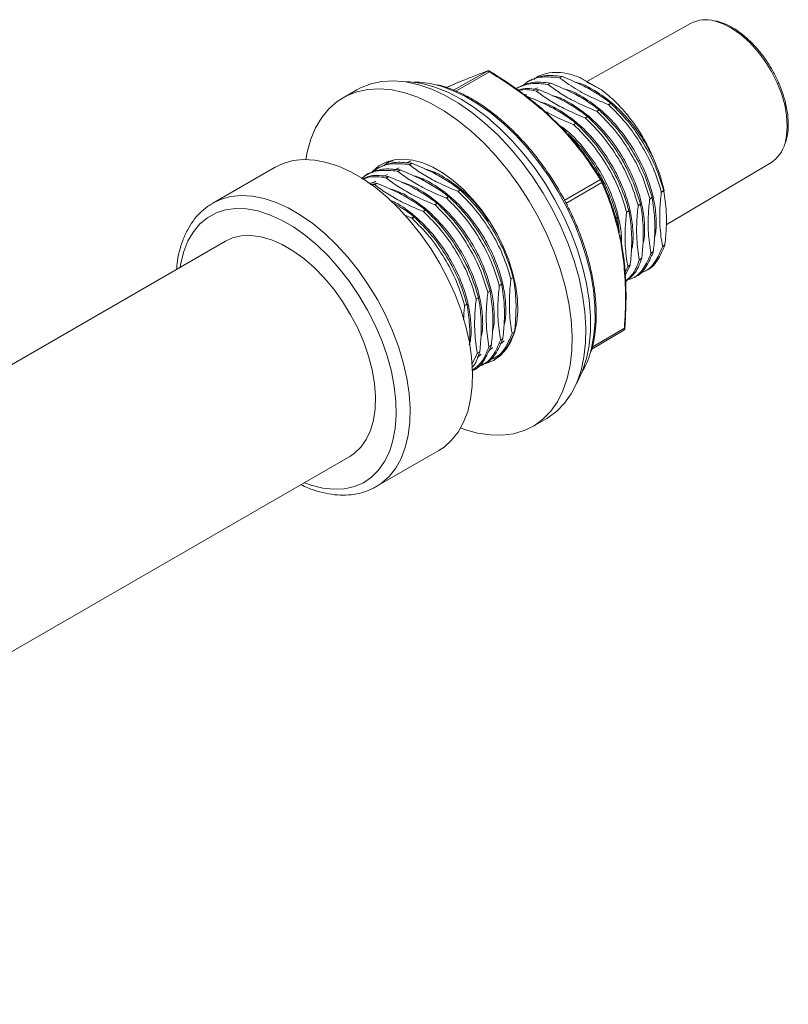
# Model space of a CAD drawing. Header units: millimetres. Extents: x 44 to 202, y 8 to 282.
# Tile 18 of 18: x 153 to 192, y 220 to 270. Entities that reach past the tile are written whole.
import ezdxf

# ---------------------------------------------------------------- set-up
doc = ezdxf.new("R2010")
doc.units = ezdxf.units.MM

msp = doc.modelspace()

# ---------------------------------------------------------------- linework, layer by layer
at = {"color": 7, "linetype": 'Continuous', "lineweight": 15}
for p, q in [((187.2218, 269.8052), (181.9446, 266.8483)), ((175.4125, 266.8064), (174.7635, 266.5272)), ((175.4319, 266.8144), (175.4083, 266.8043)), ((175.4083, 266.8043), (175.4125, 266.8064)), ((175.4325, 266.8133), (175.4128, 266.8056)), ((179.0105, 266.8775), (178.8926, 266.8094)), ((180.5451, 267.0404), (180.6629, 267.1084)), ((180.5653, 267.031), (180.5451, 267.0404)), ((180.5653, 267.031), (180.687, 267.1012)), ((180.6629, 267.1084), (180.687, 267.1012)), ((182.6822, 266.4225), (181.5889, 267.0536)), ((170.2314, 266.4281), (169.5243, 266.0199)), ((178.4212, 266.5373), (178.3034, 266.4693)), ((179.2122, 266.4371), (179.4509, 266.5273)), ((179.3666, 266.3601), (179.4844, 266.4281)), ((179.3868, 266.3507), (179.3666, 266.3601)), ((179.3868, 266.3507), (179.5084, 266.4209)), ((179.4844, 266.4281), (179.5084, 266.4209)), ((179.9558, 266.7002), (180.0737, 266.7683)), ((179.976, 266.6908), (179.9558, 266.7002)), ((179.976, 266.6908), (180.0977, 266.7611)), ((180.0737, 266.7683), (180.0977, 266.7611)), ((178.7852, 266.1583), (178.8616, 266.1871)), ((178.8952, 266.0879), (178.9192, 266.0807)), ((179.7179, 265.407), (179.6592, 265.4577)), ((182.4407, 265.3342), (182.5624, 265.4044)), ((182.4648, 265.3192), (182.4407, 265.3342)), ((182.4648, 265.3192), (182.5826, 265.3872)), ((182.5624, 265.4044), (182.5826, 265.3872)), ((183.03, 265.6743), (183.1517, 265.7446)), ((183.054, 265.6593), (183.03, 265.6743)), ((183.054, 265.6593), (183.1719, 265.7274)), ((183.1517, 265.7446), (183.1719, 265.7274)), ((180.6694, 264.453), (179.8545, 265.2455)), ((180.7002, 264.4578), (179.8853, 265.2503)), ((181.8515, 264.994), (181.9732, 265.0642)), ((181.8755, 264.979), (181.8515, 264.994)), ((181.8755, 264.979), (181.9934, 265.047)), ((181.9732, 265.0642), (181.9934, 265.047)), ((180.7947, 264.3839), (180.8149, 264.3667)), ((180.927, 264.2252), (180.8642, 264.2923)), ((181.2622, 264.6538), (181.3839, 264.7241)), ((181.2863, 264.6388), (181.2622, 264.6538)), ((181.2863, 264.6388), (181.4041, 264.7069)), ((181.3839, 264.7241), (181.4041, 264.7069)), ((171.9394, 262.7954), (171.8215, 262.7274)), ((172.7304, 262.6953), (172.969, 262.7854)), ((166.0661, 262.484), (162.8842, 260.6471)), ((171.3501, 262.4553), (171.2323, 262.3872)), ((172.1411, 262.3551), (172.3798, 262.4452)), ((172.2955, 262.278), (172.4133, 262.346)), ((172.3157, 262.2686), (172.2955, 262.278)), ((172.3157, 262.2686), (172.4374, 262.3389)), ((172.4133, 262.346), (172.4374, 262.3389)), ((172.8847, 262.6182), (173.0026, 262.6862)), ((172.9049, 262.6088), (172.8847, 262.6182)), ((172.9049, 262.6088), (173.0266, 262.679)), ((173.0026, 262.6862), (173.0266, 262.679)), ((185.9861, 259.5389), (191.3183, 262.709)), ((170.7609, 262.1151), (170.643, 262.0471)), ((170.9626, 261.6748), (171.2013, 261.7649)), ((171.5519, 262.0149), (171.7905, 262.1051)), ((171.7062, 261.9378), (171.8241, 262.0059)), ((171.7264, 261.9284), (171.7062, 261.9378)), ((171.7264, 261.9284), (171.8481, 261.9987)), ((171.8241, 262.0059), (171.8481, 261.9987)), ((180.7863, 260.7818), (182.63, 261.8482)), ((182.6943, 261.8315), (182.6921, 261.8351)), ((182.6933, 261.8333), (182.6923, 261.8352)), ((171.2348, 261.6657), (170.793, 261.6804)), ((171.117, 261.5977), (170.9074, 261.6046)), ((171.117, 261.5977), (171.2348, 261.6657)), ((171.1372, 261.5883), (171.117, 261.5977)), ((171.1372, 261.5883), (171.2589, 261.6585)), ((171.2348, 261.6657), (171.2589, 261.6585)), ((175.3697, 261.2521), (175.4914, 261.3224)), ((175.3937, 261.2371), (175.5116, 261.3052)), ((175.4914, 261.3224), (175.5116, 261.3052)), ((182.7075, 261.7009), (180.8638, 260.6345)), ((185.7327, 261.2253), (185.8506, 261.2933)), ((185.7347, 261.1975), (185.8564, 261.2678)), ((185.8506, 261.2933), (185.8564, 261.2678)), ((174.7804, 260.9119), (174.9021, 260.9822)), ((174.8044, 260.8969), (174.7804, 260.9119)), ((174.8044, 260.8969), (174.9223, 260.965)), ((174.9021, 260.9822), (174.9223, 260.965)), ((175.3937, 261.2371), (175.3697, 261.2521)), ((185.1435, 260.8851), (185.2613, 260.9531)), ((185.1454, 260.8574), (185.1435, 260.8851)), ((185.1454, 260.8574), (185.2671, 260.9276)), ((185.2613, 260.9531), (185.2671, 260.9276)), ((185.7347, 261.1975), (185.7327, 261.2253)), ((162.8489, 260.6264), (162.8842, 260.6471)), ((173.6019, 260.2316), (173.7236, 260.3019)), ((173.6259, 260.2166), (173.7438, 260.2846)), ((173.7236, 260.3019), (173.7438, 260.2846)), ((174.1912, 260.5718), (174.3129, 260.642)), ((174.2152, 260.5568), (174.1912, 260.5718)), ((174.2152, 260.5568), (174.333, 260.6248)), ((174.3129, 260.642), (174.333, 260.6248)), ((183.9649, 260.2048), (184.0828, 260.2728)), ((184.0828, 260.2728), (184.0886, 260.2473)), ((184.5542, 260.5449), (184.6721, 260.613)), ((184.5562, 260.5172), (184.5542, 260.5449)), ((184.5562, 260.5172), (184.6779, 260.5875)), ((184.6721, 260.613), (184.6779, 260.5875)), ((173.0126, 259.8914), (172.6524, 260.0518)), ((173.0126, 259.8914), (173.1343, 259.9617)), ((173.0367, 259.8764), (173.0126, 259.8914)), ((173.0367, 259.8764), (173.1545, 259.9445)), ((173.1343, 259.9617), (173.1545, 259.9445)), ((173.6259, 260.2166), (173.6019, 260.2316)), ((183.4935, 259.9326), (183.4994, 259.9071)), ((183.4994, 259.9071), (183.5792, 259.2412)), ((183.9669, 260.177), (183.9649, 260.2048)), ((183.9669, 260.177), (184.0886, 260.2473)), ((183.8143, 257.719), (183.6484, 258.7907)), ((183.8335, 257.7452), (183.6676, 258.8169)), ((163.5305, 258.7109), (115.2116, 230.8169)), ((185.791, 258.429), (185.9088, 258.497)), ((185.791, 258.429), (185.7919, 258.4506)), ((185.7919, 258.4506), (185.9136, 258.5209)), ((185.9136, 258.5209), (185.9088, 258.497)), ((184.6125, 257.7487), (184.7303, 257.8167)), ((184.6125, 257.7487), (184.6134, 257.7703)), ((184.6134, 257.7703), (184.7351, 257.8405)), ((184.7351, 257.8405), (184.7303, 257.8167)), ((185.2017, 258.0888), (185.3196, 258.1569)), ((185.2017, 258.0888), (185.2027, 258.1105)), ((185.2027, 258.1105), (185.3244, 258.1807)), ((185.3244, 258.1807), (185.3196, 258.1569)), ((183.8538, 257.4398), (183.8614, 257.2432)), ((183.8687, 257.4657), (183.8624, 257.5285)), ((183.8904, 257.1398), (184.0232, 257.4085)), ((183.8998, 256.9884), (184.1411, 257.4765)), ((184.0232, 257.4085), (184.1411, 257.4765)), ((184.0232, 257.4085), (184.0242, 257.4301)), ((184.0242, 257.4301), (184.1459, 257.5004)), ((184.1459, 257.5004), (184.1411, 257.4765)), ((178.0724, 256.8031), (178.1902, 256.8711)), ((178.0744, 256.7753), (178.0724, 256.8031)), ((178.0744, 256.7753), (178.1961, 256.8456)), ((178.1902, 256.8711), (178.1961, 256.8456)), ((184.2642, 256.8241), (184.382, 256.8922)), ((184.8534, 257.1643), (184.9713, 257.2323)), ((177.4831, 256.4629), (177.601, 256.5309)), ((177.4851, 256.4352), (177.4831, 256.4629)), ((177.4851, 256.4352), (177.6068, 256.5054)), ((177.601, 256.5309), (177.6068, 256.5054)), ((176.3046, 255.7826), (176.4225, 255.8506)), ((176.3066, 255.7548), (176.3046, 255.7826)), ((176.3066, 255.7548), (176.4283, 255.8251)), ((176.4225, 255.8506), (176.4283, 255.8251)), ((176.8939, 256.1227), (177.0117, 256.1908)), ((176.8959, 256.095), (176.8939, 256.1227)), ((176.8959, 256.095), (177.0176, 256.1652)), ((177.0117, 256.1908), (177.0176, 256.1652)), ((175.7154, 255.4424), (175.8332, 255.5104)), ((175.7173, 255.4147), (175.7154, 255.4424)), ((175.7173, 255.4147), (175.839, 255.4849)), ((175.8332, 255.5104), (175.839, 255.4849)), ((177.5424, 253.6882), (177.6641, 253.7585)), ((177.6641, 253.7585), (177.6593, 253.7347)), ((178.1307, 254.0068), (178.2485, 254.0748)), ((178.1307, 254.0068), (178.1316, 254.0284)), ((178.1316, 254.0284), (178.2533, 254.0987)), ((178.2533, 254.0987), (178.2485, 254.0748)), ((182.1954, 253.2145), (183.8232, 254.1785)), ((177.1422, 253.3027), (176.941, 253.1335)), ((176.9522, 253.3265), (177.07, 253.3945)), ((176.9522, 253.3265), (176.9531, 253.3481)), ((176.9531, 253.3481), (177.0748, 253.4183)), ((177.0748, 253.4183), (177.07, 253.3945)), ((177.7315, 253.6428), (177.5303, 253.4737)), ((177.5414, 253.6666), (177.6593, 253.7347)), ((177.5414, 253.6666), (177.5424, 253.6882)), ((176.0854, 252.4247), (176.3629, 252.9863)), ((176.553, 252.9625), (176.3518, 252.7933)), ((176.3629, 252.9863), (176.4808, 253.0543)), ((176.3629, 252.9863), (176.3639, 253.0079)), ((176.3639, 253.0079), (176.4855, 253.0782)), ((176.4855, 253.0782), (176.4808, 253.0543)), ((177.1931, 252.7421), (177.311, 252.8101)), ((177.5203, 252.998), (177.6439, 253.0381)), ((176.4917, 252.4198), (176.7026, 252.4589)), ((176.6039, 252.4019), (176.7217, 252.47)), ((176.1209, 252.1231), (176.1325, 252.1298)), ((179.1902, 249.2763), (179.8973, 249.6845)), ((121.5444, 219.847), (169.8633, 247.7409)), ((171.2168, 246.2129), (174.3988, 248.0498))]:
    msp.add_line(p, q, dxfattribs=at)
at = {"color": 8, "linetype": 'Continuous', "lineweight": 15}
for p, q in [((175.1542, 266.4051), (176.8738, 267.3743)), ((176.9894, 267.3338), (175.2645, 266.3615)), ((175.4083, 266.8043), (174.803, 266.5439)), ((180.7812, 264.3761), (180.7947, 264.3839)), ((180.7995, 264.3578), (180.8149, 264.3667)), ((183.3845, 259.8697), (183.4935, 259.9326)), ((183.3923, 259.8453), (183.4994, 259.9071)), ((182.2168, 253.3118), (183.8559, 254.2824))]:
    msp.add_line(p, q, dxfattribs=at)
at = {"color": 8, "linetype": 'Continuous', "lineweight": 15, "flags": 128}
for points in [[(192.1519, 264.5759), (192.1179, 265.1062), (192.0169, 265.6632), (191.8511, 266.234), (191.6244, 266.8051), (191.3422, 267.3631), (191.0111, 267.895), (190.6388, 268.3883), (190.2341, 268.8315), (189.8064, 269.2141), (189.3658, 269.5272), (188.9226, 269.7634), (188.4872, 269.9173), (188.4591, 269.9244)], [(182.1196, 253.0406), (182.1798, 253.2647), (182.305, 253.9346), (182.3635, 254.6539), (182.3546, 255.4151), (182.2784, 256.2101), (182.1358, 257.0304), (181.9282, 257.8674), (181.6578, 258.7121), (181.3276, 259.5557), (180.941, 260.3891), (180.5021, 261.2036), (180.0156, 261.9905), (179.4865, 262.7415), (178.9207, 263.4486), (178.3239, 264.1043), (177.7026, 264.7017), (177.0633, 265.2344), (176.4129, 265.6968), (175.7581, 266.084), (175.106, 266.3918), (174.4635, 266.6171), (174.2369, 266.6772)], [(179.8545, 265.2455), (179.8633, 265.2498), (179.8712, 265.2524), (179.8779, 265.2531), (179.8831, 265.2519), (179.8853, 265.2503)], [(180.6694, 264.453), (180.6782, 264.4574), (180.6861, 264.46), (180.6928, 264.4607), (180.6979, 264.4594), (180.7002, 264.4578)], [(192.0362, 263.7068), (192.1179, 264.0848), (192.1519, 264.5759)], [(182.6923, 261.8352), (182.6911, 261.8371), (182.6862, 261.8424), (182.6798, 261.8465), (182.672, 261.8494), (182.663, 261.8511), (182.6528, 261.8514), (182.6417, 261.8504), (182.63, 261.8482)], [(162.8842, 260.6471), (163.2896, 260.8395), (163.7931, 260.9807), (164.3335, 261.0365), (164.9046, 261.006), (165.5001, 260.8898), (166.1132, 260.689), (166.7369, 260.4059), (167.3641, 260.0438), (167.9878, 259.6068), (168.6008, 259.0998), (169.1963, 258.5285), (169.7675, 257.8995), (170.3079, 257.2198), (170.8114, 256.4972), (171.2722, 255.7399), (171.6853, 254.9563), (172.0458, 254.1555), (172.3497, 253.3465), (172.5936, 252.5384), (172.7747, 251.7404), (172.8909, 250.9615), (172.9409, 250.2106), (172.9243, 249.4962), (172.841, 248.8264), (172.6921, 248.2087), (172.4794, 247.6502), (172.2051, 247.1572), (171.8724, 246.7352), (171.485, 246.3891), (171.2351, 246.2236)], [(167.5583, 246.4102), (167.9082, 246.2852), (168.4954, 246.138), (169.0608, 246.0768), (169.5976, 246.1023), (170.0991, 246.2144), (170.5593, 246.4115), (170.9726, 246.6914), (171.334, 247.0506), (171.6391, 247.4847), (171.8843, 247.9885), (172.0664, 248.556), (172.1834, 249.1801), (172.2338, 249.8533), (172.217, 250.5674), (172.1332, 251.3138), (171.9834, 252.0835), (171.7694, 252.867), (171.4938, 253.6548), (171.1601, 254.4375), (170.7721, 255.2054), (170.3347, 255.9493), (169.8531, 256.6602), (169.3332, 257.3293), (168.7813, 257.9487), (168.2041, 258.5107), (167.6086, 259.0086), (167.0021, 259.4363), (166.3918, 259.7886), (165.7852, 260.0612), (165.1897, 260.2509), (164.6125, 260.3553), (164.0607, 260.3731), (163.5408, 260.3042), (163.0592, 260.1494), (162.6217, 259.9105), (162.2338, 259.5905), (161.9, 259.1932), (161.6245, 258.7235), (161.4105, 258.1871), (161.2607, 257.5904), (161.2254, 257.3802)], [(183.6484, 258.7907), (183.6565, 258.7963), (183.6626, 258.8023), (183.6664, 258.8085), (183.6677, 258.8146), (183.6676, 258.817)], [(183.8143, 257.719), (183.8224, 257.7246), (183.8285, 257.7306), (183.8323, 257.7368), (183.8336, 257.7429), (183.8335, 257.7452)], [(183.8621, 257.5217), (183.8628, 257.5255), (183.8627, 257.5285)], [(183.8856, 254.2999), (183.8852, 254.2977), (183.8829, 254.294), (183.8787, 254.2906), (183.8727, 254.2875), (183.865, 254.2848), (183.8559, 254.2824)]]:
    msp.add_lwpolyline(points, dxfattribs=at)
at = {"color": 7, "linetype": 'Continuous', "lineweight": 15, "flags": 128}
for points in [[(177.0205, 267.3487), (177.0198, 267.3524), (177.0182, 267.3546)], [(179.8973, 249.6845), (179.9576, 249.7202), (180.4085, 250.0499), (180.8062, 250.4591), (181.147, 250.9439), (181.4272, 251.4994), (181.6442, 252.12), (181.7959, 252.7996), (181.8806, 253.5315), (181.8976, 254.3083), (181.8467, 255.1224), (181.7283, 255.9657), (181.5438, 256.8297), (181.2948, 257.7059), (180.984, 258.5856), (180.6143, 259.46), (180.1894, 260.3205), (179.7136, 261.1585), (179.1916, 261.9657), (178.6286, 262.734), (178.0301, 263.4558), (177.4022, 264.1239), (176.751, 264.7318), (176.0831, 265.2733), (175.4051, 265.743), (174.7236, 266.1364), (174.0456, 266.4495), (173.3777, 266.6792), (172.7265, 266.8231), (172.0986, 266.88), (171.5002, 266.8491), (170.9371, 266.7309), (170.4151, 266.5264), (170.2314, 266.4281)], [(181.417, 251.4755), (181.461, 251.5516), (181.7246, 252.1089), (181.9247, 252.7299), (182.0593, 253.4084), (182.127, 254.1374), (182.127, 254.9094), (182.0593, 255.7165), (181.9247, 256.5504), (181.7246, 257.4025), (181.461, 258.2642), (181.1365, 259.1264), (180.7546, 259.9806), (180.3192, 260.8177), (179.8346, 261.6293), (179.3059, 262.407), (178.7386, 263.1429), (178.1384, 263.8294), (177.5115, 264.4594), (176.8643, 265.0266), (176.2034, 265.5249), (175.5358, 265.9495), (174.8681, 266.2958), (174.2073, 266.5604), (173.5601, 266.7405), (172.9331, 266.8343), (172.5424, 266.8485)], [(175.5142, 249.2009), (175.7117, 249.1295), (176.372, 248.9425), (177.0123, 248.8419), (177.6263, 248.8289), (178.2077, 248.9036), (178.7509, 249.0651), (179.2505, 249.312), (179.7014, 249.6417), (180.0991, 250.0509), (180.4398, 250.5357), (180.7201, 251.0912), (180.9371, 251.7118), (181.0888, 252.3914), (181.1735, 253.1233), (181.1905, 253.9001), (181.1396, 254.7142), (181.0212, 255.5575), (180.8367, 256.4215), (180.5877, 257.2977), (180.2769, 258.1774), (179.9071, 259.0518), (179.4823, 259.9123), (179.0065, 260.7503), (178.4845, 261.5575), (177.9215, 262.3258), (177.323, 263.0476), (176.6951, 263.7157), (176.0439, 264.3236), (175.376, 264.8651), (174.698, 265.3348), (174.0165, 265.7282), (173.3385, 266.0413), (172.6706, 266.2709), (172.0194, 266.4149), (171.3915, 266.4717), (170.7931, 266.4409), (170.23, 266.3226), (169.708, 266.1182), (169.2322, 265.8296), (168.8074, 265.4596), (168.4377, 265.012), (168.1268, 264.4913), (167.8778, 263.9025), (167.6933, 263.2516), (167.6207, 262.8743)], [(179.3648, 265.6698), (179.4231, 265.6259), (179.634, 265.4605)], [(174.3988, 248.0498), (174.667, 248.226), (175.0544, 248.5721), (175.3871, 248.9941), (175.6613, 249.4871), (175.8741, 250.0456), (176.023, 250.6633), (176.1062, 251.3332), (176.1229, 252.0476), (176.0729, 252.7984), (175.9567, 253.5773), (175.7756, 254.3753), (175.5317, 255.1834), (175.2278, 255.9924), (174.8673, 256.7933), (174.4542, 257.5768), (173.9934, 258.3341), (173.4899, 259.0567), (172.9495, 259.7364), (172.3783, 260.3654), (171.7828, 260.9367), (171.1698, 261.4437), (170.5461, 261.8807), (169.9188, 262.2428), (169.2952, 262.5259), (168.6821, 262.7267), (168.0866, 262.843), (167.5154, 262.8734), (166.9751, 262.8177), (166.4716, 262.6764), (166.0661, 262.484)], [(176.7314, 252.466), (176.7891, 252.4815), (177.1858, 252.6425), (177.5361, 252.8857), (177.8341, 253.207), (178.0751, 253.6013), (178.2551, 254.0621), (178.371, 254.5817), (178.421, 255.1517), (178.4043, 255.7626), (178.3212, 256.4045), (178.1729, 257.0669), (177.962, 257.7388), (177.692, 258.4092), (177.3671, 259.0671), (176.9929, 259.7017), (176.5753, 260.3026), (176.1214, 260.8599), (175.6384, 261.3644), (175.1345, 261.8079), (174.6178, 262.1832), (174.0967, 262.484), (173.58, 262.7053), (173.0761, 262.8436), (172.5931, 262.8967), (172.1392, 262.8635), (171.7216, 262.7447), (171.3474, 262.5422), (171.0225, 262.2593), (170.9832, 262.2157)], [(171.8579, 262.7942), (171.7296, 262.6675), (171.6626, 262.5917)], [(171.7078, 262.6508), (171.6969, 262.6306), (171.6755, 262.5896)], [(169.8633, 247.7409), (170.0978, 247.898), (170.4301, 248.2143), (170.7058, 248.6065), (170.9207, 249.0688), (171.0716, 249.5941), (171.1562, 250.1745), (171.1731, 250.8011), (171.1223, 251.4644), (171.0043, 252.1545), (170.8211, 252.8608), (170.5753, 253.5727), (170.2707, 254.2793), (169.912, 254.9699), (169.5045, 255.6341), (169.0545, 256.2617), (168.5687, 256.8434), (168.0545, 257.3702), (167.5198, 257.8342), (166.9726, 258.2284), (166.4212, 258.5467), (165.874, 258.7843), (165.3393, 258.9377), (164.8252, 259.0045), (164.3394, 258.9837), (163.8893, 258.8756), (163.5305, 258.7109)], [(177.4527, 252.8779), (177.4962, 252.8897), (177.5638, 252.9102)]]:
    msp.add_lwpolyline(points, dxfattribs=at)
at = {"color": 7, "linetype": 'Continuous', "lineweight": 15}
for centre, radius, start, end in [((187.9869, 268.3443), 1.6491, 73.36141, 117.64455), ((173.1463, 262.3255), 4.4863, 75.93053, 89.99703), ((179.7175, 265.3463), 0.0641, 95.05134, 128.73719), ((180.8527, 264.2268), 0.0685, 85.09249, 119.64079), ((190.3921, 264.1325), 1.6983, 303.04937, 345.48364), ((178.0747, 259.6418), 7.9695, 11.80991, 25.00322), ((183.5695, 259.0519), 0.0631, 300.28132, 339.46946), ((183.6166, 259.0343), 0.0129, 339.3092, 11.24268), ((183.8139, 257.5469), 0.0544, 291.36938, 332.39458), ((183.8739, 254.2997), 0.0118, 1.17643, 55.20858), ((177.7942, 254.2642), 4.4952, 330.00652, 344.20563)]:
    msp.add_arc(centre, radius, start, end, dxfattribs=at)
at = {"color": 8, "linetype": 'Continuous', "lineweight": 15}
for centre, radius, start, end in [((177.0255, 267.3142), 0.041, 100.21159, 151.55206), ((179.7103, 265.3986), 0.0116, 47.35964, 82.42688), ((180.8583, 264.2864), 0.00864, 45.37279, 88.48695), ((182.6718, 261.7486), 0.0595, 306.83082, 16.67229)]:
    msp.add_arc(centre, radius, start, end, dxfattribs=at)
at = {"color": 7, "linetype": 'Continuous', "lineweight": 15}
for points, knots in [([(192.0759, 263.77), (192.1024, 263.8602), (192.1687, 264.0858), (192.2056, 264.4986), (192.1946, 264.9916), (192.1205, 265.5123), (191.9882, 266.0474), (191.8, 266.5863), (191.5602, 267.1182), (191.2736, 267.6323), (190.9461, 268.1183), (190.5842, 268.5665), (190.195, 268.9675), (189.7859, 269.3138), (189.3649, 269.5959), (188.9431, 269.813), (188.6679, 269.8943), (188.5324, 269.9343)], [0, 0, 0, 0, 0.0452518, 0.1132971, 0.181653, 0.2500561, 0.3183983, 0.3866677, 0.4548817, 0.5230692, 0.591263, 0.6594884, 0.7277788, 0.7961691, 0.8646877, 0.9333425, 1, 1, 1, 1]), ([(176.8738, 267.3743), (176.6865, 267.3077), (176.3099, 267.1738), (175.7871, 266.9599), (175.5243, 266.8524)], [0, 0, 0, 0, 0.4973797, 1, 1, 1, 1]), ([(176.9894, 267.3338), (176.9829, 267.3388), (176.9643, 267.3531), (176.9331, 267.3701), (176.8989, 267.38), (176.8821, 267.3762), (176.8738, 267.3743)], [0, 0, 0, 0, 0.1495992, 0.4263689, 0.7161015, 1, 1, 1, 1]), ([(177.0182, 267.3545), (177.0175, 267.355), (177.0013, 267.3659), (176.9708, 267.3797), (176.9293, 267.3878), (176.8959, 267.3852), (176.8803, 267.3763), (176.8751, 267.3733)], [0, 0, 0, 0, 0.0166707, 0.3676706, 0.658476, 0.8845455, 1, 1, 1, 1]), ([(179.6774, 265.3963), (179.2584, 265.7407), (178.4151, 266.4339), (177.4666, 267.0326), (176.9894, 267.3338)], [0, 0, 0, 0, 0.4968726, 1, 1, 1, 1]), ([(177.0205, 267.3487), (177.0762, 267.3144), (177.3551, 267.1428), (177.9464, 266.762), (178.7768, 266.1843), (179.3466, 265.7158), (179.6323, 265.4809)], [0, 0, 0, 0, 0.0602703, 0.3013971, 0.6497219, 1, 1, 1, 1]), ([(181.5889, 267.0536), (181.3582, 267.134), (180.917, 267.2876), (180.3003, 267.3311), (179.7981, 267.246), (179.4457, 267.1093), (179.2905, 266.9919), (179.242, 266.9552)], [0, 0, 0, 0, 0.2591476, 0.4954568, 0.7383039, 0.9183067, 1, 1, 1, 1]), ([(175.5243, 266.8524), (175.4924, 266.8391), (175.4532, 266.8228), (175.4152, 266.8072), (175.4083, 266.8043)], [0, 0, 0, 0, 0.817072, 1, 1, 1, 1]), ([(180.0737, 266.7683), (179.7699, 266.8021), (179.1607, 266.8698), (178.6683, 266.6479), (178.4215, 266.5367)], [0, 0, 0, 0, 0.4987188, 1, 1, 1, 1]), ([(180.5451, 267.0404), (180.2457, 267.0673), (179.6441, 267.1213), (179.0142, 266.9421), (178.7488, 266.689), (178.6815, 266.6248)], [0, 0, 0, 0, 0.42510207, 0.85427656, 1, 1, 1, 1]), ([(180.6629, 267.1084), (180.3591, 267.1422), (179.7499, 267.21), (179.2576, 266.9881), (179.0108, 266.8768)], [0, 0, 0, 0, 0.4987188, 1, 1, 1, 1]), ([(183.03, 265.6743), (182.655, 265.8314), (181.9336, 266.1334), (181.1316, 266.6066), (180.718, 266.9165), (180.5653, 267.031)], [0, 0, 0, 0, 0.4057236, 0.7804955, 1, 1, 1, 1]), ([(180.687, 267.1012), (181.0625, 266.9445), (181.7048, 266.6763), (182.5028, 266.2171), (182.9342, 265.9146), (183.1417, 265.7524), (183.1517, 265.7446)], [0, 0, 0, 0, 0.4056887, 0.6938605, 0.9851895, 1, 1, 1, 1]), ([(181.3542, 266.8043), (181.3919, 266.797), (181.6676, 266.7441), (182.2965, 266.4339), (183.2051, 265.8168), (184.1313, 264.871), (184.8342, 263.9013), (185.1711, 263.2531), (185.2973, 263.0103)], [0, 0, 0, 0, 0.0267037, 0.1951297, 0.4188545, 0.6408079, 0.865457, 1, 1, 1, 1]), ([(182.6822, 266.4225), (182.3397, 266.6032), (181.9582, 266.8044), (181.6231, 267.0306), (181.5889, 267.0536)], [0, 0, 0, 0, 0.8980257, 1, 1, 1, 1]), ([(182.1625, 253.0986), (182.1696, 253.1189), (182.2427, 253.3293), (182.3265, 253.7781), (182.4085, 254.4419), (182.4242, 255.15), (182.3811, 255.8889), (182.2778, 256.6532), (182.1159, 257.4353), (181.897, 258.228), (181.6232, 259.0241), (181.2972, 259.816), (180.9221, 260.5966), (180.5012, 261.3587), (180.0387, 262.095), (179.5386, 262.799), (179.0057, 263.4639), (178.4448, 264.0836), (177.8609, 264.6523), (177.2595, 265.1647), (176.6459, 265.6159), (176.0255, 266.0021), (175.4045, 266.3166), (174.8287, 266.5502), (174.4676, 266.6423), (174.3077, 266.6831)], [0, 0, 0, 0, 0.0048816, 0.0504182, 0.0960522, 0.1417344, 0.1874293, 0.2331148, 0.2787841, 0.3244357, 0.3700712, 0.4156938, 0.4613075, 0.5069166, 0.5525259, 0.5981388, 0.6437595, 0.6893929, 0.7350435, 0.7807156, 0.8264123, 0.8721352, 0.9178815, 0.9636418, 1, 1, 1, 1]), ([(179.9558, 266.7002), (179.652, 266.734), (179.0428, 266.8018), (178.5505, 266.5799), (178.3037, 266.4686)], [0, 0, 0, 0, 0.4987188, 1, 1, 1, 1]), ([(179.4844, 266.4281), (179.1746, 266.4768), (178.7917, 266.5371), (178.4808, 266.4188), (178.4214, 266.3962)], [0, 0, 0, 0, 0.8091681, 1, 1, 1, 1]), ([(179.3666, 266.3601), (179.0534, 266.417), (178.7337, 266.4752), (178.4734, 266.3858), (178.468, 266.3839)], [0, 0, 0, 0, 0.9792519, 1, 1, 1, 1]), ([(181.8515, 264.994), (181.4759, 265.1508), (180.8336, 265.4189), (180.0356, 265.8782), (179.6042, 266.1807), (179.3968, 266.3428), (179.3868, 266.3507)], [0, 0, 0, 0, 0.4056887, 0.6938605, 0.9851895, 1, 1, 1, 1]), ([(179.5084, 266.4209), (179.884, 266.2641), (180.5263, 265.996), (181.3243, 265.5367), (181.7557, 265.2342), (181.9631, 265.0721), (181.9732, 265.0642)], [0, 0, 0, 0, 0.4056887, 0.6938605, 0.9851895, 1, 1, 1, 1]), ([(182.4407, 265.3342), (182.0652, 265.4909), (181.4229, 265.7591), (180.6249, 266.2183), (180.1935, 266.5209), (179.986, 266.683), (179.976, 266.6908)], [0, 0, 0, 0, 0.4056887, 0.6938605, 0.9851895, 1, 1, 1, 1]), ([(180.0977, 266.7611), (180.4733, 266.6043), (181.1156, 266.3362), (181.9135, 265.8769), (182.345, 265.5744), (182.5524, 265.4123), (182.5624, 265.4044)], [0, 0, 0, 0, 0.4056887, 0.6938605, 0.9851895, 1, 1, 1, 1]), ([(180.7649, 266.4641), (180.8027, 266.4569), (181.0783, 266.404), (181.7074, 266.0937), (182.6153, 265.4765), (183.5439, 264.5312), (184.2769, 263.5068), (184.811, 262.4972), (185.1733, 261.5664), (185.4069, 260.6449), (185.4865, 259.7844), (185.4744, 259.1893), (185.3951, 258.9291), (185.3827, 258.8884)], [0, 0, 0, 0, 0.0154106, 0.1126083, 0.2417186, 0.3698067, 0.4994505, 0.595423, 0.6920947, 0.7895197, 0.8858191, 0.9821185, 1, 1, 1, 1]), ([(185.2973, 263.0103), (185.1848, 263.2538), (184.9571, 263.7469), (184.5187, 264.4688), (184.0069, 265.1631), (183.3906, 265.8487), (182.9316, 266.2205), (182.6822, 266.4225)], [0, 0, 0, 0, 0.1800468, 0.3644795, 0.5598383, 0.7608407, 1, 1, 1, 1]), ([(178.9192, 266.0807), (179.2947, 265.924), (179.9371, 265.6558), (180.735, 265.1965), (181.1665, 264.894), (181.3739, 264.7319), (181.3839, 264.7241)], [0, 0, 0, 0, 0.4056887, 0.6938605, 0.9851895, 1, 1, 1, 1]), ([(179.5864, 265.7838), (179.6241, 265.7765), (179.8998, 265.7236), (180.5289, 265.4134), (181.4368, 264.7962), (182.3654, 263.8509), (183.0984, 262.8264), (183.6325, 261.8169), (183.9947, 260.8861), (184.2284, 259.9646), (184.3079, 259.104), (184.2959, 258.5089), (184.2166, 258.2488), (184.2042, 258.208)], [0, 0, 0, 0, 0.0154106, 0.1126083, 0.2417186, 0.3698067, 0.4994505, 0.595423, 0.6920947, 0.7895197, 0.8858191, 0.9821185, 1, 1, 1, 1]), ([(180.1757, 266.1239), (180.2134, 266.1167), (180.489, 266.0638), (181.1181, 265.7536), (182.0261, 265.1363), (182.9547, 264.1911), (183.6877, 263.1666), (184.2218, 262.157), (184.584, 261.2263), (184.8176, 260.3048), (184.8972, 259.4442), (184.8851, 258.8491), (184.8059, 258.589), (184.7934, 258.5482)], [0, 0, 0, 0, 0.0154106, 0.1126083, 0.2417186, 0.3698067, 0.4994505, 0.595423, 0.6920947, 0.7895197, 0.8858191, 0.9821185, 1, 1, 1, 1]), ([(179.7119, 265.4101), (179.6996, 265.4226), (179.6822, 265.4401), (179.6648, 265.4541), (179.6597, 265.4582)], [0, 0, 0, 0, 0.7108457, 1, 1, 1, 1]), ([(179.8545, 265.2455), (179.8436, 265.2546), (179.784, 265.3044), (179.7253, 265.355), (179.6774, 265.3963)], [0, 0, 0, 0, 0.182928, 1, 1, 1, 1]), ([(179.8545, 265.2455), (179.821, 265.2877), (179.7751, 265.3456), (179.7253, 265.3964), (179.7119, 265.4101)], [0, 0, 0, 0, 0.7303679, 1, 1, 1, 1]), ([(179.8853, 265.2502), (179.8778, 265.2575), (179.8226, 265.3114), (179.7665, 265.3626), (179.718, 265.4069)], [0, 0, 0, 0, 0.1348836, 1, 1, 1, 1]), ([(181.2622, 264.6538), (180.8813, 264.8073), (180.3974, 265.0022), (179.984, 265.2437), (179.896, 265.295)], [0, 0, 0, 0, 0.7873008, 1, 1, 1, 1]), ([(185.1435, 260.8851), (185.0178, 261.2912), (184.7678, 262.0987), (184.1405, 263.2975), (183.3731, 264.4126), (182.7666, 265.0179), (182.4648, 265.3192)], [0, 0, 0, 0, 0.2509159, 0.4989766, 0.7506825, 1, 1, 1, 1]), ([(185.2613, 260.9531), (185.1356, 261.3592), (184.8857, 262.1668), (184.2584, 263.3655), (183.491, 264.4807), (182.8844, 265.086), (182.5826, 265.3872)], [0, 0, 0, 0, 0.2509159, 0.4989766, 0.7506825, 1, 1, 1, 1]), ([(185.7327, 261.2253), (185.607, 261.6314), (185.3571, 262.4389), (184.7298, 263.6377), (183.9624, 264.7528), (183.3558, 265.3581), (183.054, 265.6593)], [0, 0, 0, 0, 0.2509159, 0.4989766, 0.7506825, 1, 1, 1, 1]), ([(185.8506, 261.2933), (185.7249, 261.6994), (185.4749, 262.5069), (184.8476, 263.7057), (184.0802, 264.8208), (183.4737, 265.4261), (183.1719, 265.7274)], [0, 0, 0, 0, 0.2509159, 0.4989766, 0.7506825, 1, 1, 1, 1]), ([(184.5542, 260.5449), (184.4285, 260.951), (184.1786, 261.7586), (183.5513, 262.9573), (182.7839, 264.0725), (182.1773, 264.6778), (181.8755, 264.979)], [0, 0, 0, 0, 0.2509159, 0.4989766, 0.7506825, 1, 1, 1, 1]), ([(184.6721, 260.613), (184.5464, 261.0191), (184.2964, 261.8266), (183.6691, 263.0254), (182.9017, 264.1405), (182.2952, 264.7458), (181.9934, 265.047)], [0, 0, 0, 0, 0.2509159, 0.4989766, 0.7506825, 1, 1, 1, 1]), ([(180.5256, 264.6277), (180.6309, 264.5576), (181.0638, 264.2697), (181.7741, 263.4998), (182.5098, 262.4882), (183.0425, 261.4767), (183.4083, 260.5441), (183.6287, 259.6318), (183.7212, 258.9858), (183.6975, 258.6863), (183.6942, 258.6446)], [0, 0, 0, 0, 0.058765, 0.2415213, 0.4264973, 0.5634311, 0.7013625, 0.8403685, 0.9777687, 1, 1, 1, 1]), ([(180.8188, 264.2863), (180.7777, 264.3315), (180.7275, 264.3869), (180.6784, 264.4427), (180.6694, 264.453)], [0, 0, 0, 0, 0.817072, 1, 1, 1, 1]), ([(180.8585, 264.295), (180.8091, 264.3397), (180.7477, 264.3952), (180.6821, 264.4436), (180.6694, 264.453)], [0, 0, 0, 0, 0.8054328, 1, 1, 1, 1]), ([(180.8643, 264.2925), (180.86, 264.2969), (180.8059, 264.3534), (180.7508, 264.4075), (180.7, 264.4573)], [0, 0, 0, 0, 0.0788032, 1, 1, 1, 1]), ([(182.63, 261.8482), (182.367, 262.2651), (181.8382, 263.1033), (181.1598, 263.8906), (180.8188, 264.2863)], [0, 0, 0, 0, 0.4973797, 1, 1, 1, 1]), ([(180.9269, 264.2251), (180.9203, 264.2325), (180.8986, 264.2571), (180.875, 264.2794), (180.8585, 264.295)], [0, 0, 0, 0, 0.3014176, 1, 1, 1, 1]), ([(183.9649, 260.2048), (183.8393, 260.6108), (183.5893, 261.4184), (182.962, 262.6172), (182.1946, 263.7323), (181.5881, 264.3376), (181.2863, 264.6388)], [0, 0, 0, 0, 0.2509159, 0.4989766, 0.7506825, 1, 1, 1, 1]), ([(184.0828, 260.2728), (183.9571, 260.6789), (183.7072, 261.4864), (183.0799, 262.6852), (182.3125, 263.8003), (181.7059, 264.4056), (181.4041, 264.7069)], [0, 0, 0, 0, 0.2509159, 0.4989766, 0.7506825, 1, 1, 1, 1]), ([(180.9494, 264.2), (180.9645, 264.1831), (181.143, 263.9848), (181.5515, 263.5014), (182.1291, 262.7295), (182.5056, 262.1309), (182.6943, 261.8308)], [0, 0, 0, 0, 0.0223282, 0.2635092, 0.6307845, 1, 1, 1, 1]), ([(183.4935, 259.9326), (183.3679, 260.3388), (183.1181, 261.1465), (182.4899, 262.344), (181.7748, 263.3925), (181.2277, 263.942), (180.9846, 264.1862)], [0, 0, 0, 0, 0.26355284, 0.52410674, 0.78848938, 1, 1, 1, 1]), ([(172.0711, 262.8113), (171.9826, 262.7901), (171.8021, 262.7469), (171.6751, 262.6117), (171.6104, 262.5428)], [0, 0, 0, 0, 0.4904122, 1, 1, 1, 1]), ([(172.2955, 262.278), (171.9964, 262.3045), (171.3953, 262.3578), (170.779, 262.1875), (170.5245, 261.9474), (170.469, 261.895)], [0, 0, 0, 0, 0.4364508, 0.8770827, 1, 1, 1, 1]), ([(172.4133, 262.346), (172.1095, 262.3799), (171.5004, 262.4476), (171.008, 262.2257), (170.7612, 262.1145)], [0, 0, 0, 0, 0.4987188, 1, 1, 1, 1]), ([(172.8847, 262.6182), (172.5854, 262.6451), (171.9838, 262.6991), (171.3538, 262.5199), (171.0884, 262.2667), (171.0212, 262.2026)], [0, 0, 0, 0, 0.4251021, 0.8542766, 1, 1, 1, 1]), ([(173.0026, 262.6862), (172.6988, 262.72), (172.0896, 262.7878), (171.5973, 262.5659), (171.3505, 262.4546)], [0, 0, 0, 0, 0.4987188, 1, 1, 1, 1]), ([(174.7804, 260.9119), (174.4049, 261.0687), (173.7625, 261.3369), (172.9646, 261.7961), (172.5331, 262.0986), (172.3257, 262.2608), (172.3157, 262.2686)], [0, 0, 0, 0, 0.4056887, 0.6938605, 0.9851895, 1, 1, 1, 1]), ([(172.4374, 262.3389), (172.8129, 262.1821), (173.4553, 261.914), (174.2532, 261.4547), (174.6847, 261.1522), (174.8921, 260.99), (174.9021, 260.9822)], [0, 0, 0, 0, 0.4056887, 0.6938605, 0.9851895, 1, 1, 1, 1]), ([(175.3697, 261.2521), (174.9941, 261.4089), (174.3518, 261.677), (173.5538, 262.1363), (173.1224, 262.4388), (172.915, 262.6009), (172.9049, 262.6088)], [0, 0, 0, 0, 0.40568872, 0.69386048, 0.98518946, 1, 1, 1, 1]), ([(173.0266, 262.679), (173.4022, 262.5223), (174.0445, 262.2541), (174.8425, 261.7948), (175.2739, 261.4923), (175.4813, 261.3302), (175.4914, 261.3224)], [0, 0, 0, 0, 0.4056887, 0.6938605, 0.9851895, 1, 1, 1, 1]), ([(173.6939, 262.3821), (173.7316, 262.3748), (174.0072, 262.3219), (174.6372, 262.0124), (175.54, 261.3908), (176.3669, 260.5817), (176.7807, 259.971), (176.9399, 259.7362)], [0, 0, 0, 0, 0.0342588, 0.2503366, 0.5373584, 0.8221077, 1, 1, 1, 1]), ([(171.8241, 262.0059), (171.5178, 262.0459), (171.0304, 262.1097), (170.6357, 261.9435), (170.489, 261.8818)], [0, 0, 0, 0, 0.628501, 1, 1, 1, 1]), ([(171.7062, 261.9378), (171.3983, 261.982), (170.9669, 262.0439), (170.6171, 261.9034), (170.5171, 261.8632)], [0, 0, 0, 0, 0.71398652, 1, 1, 1, 1]), ([(174.1912, 260.5718), (173.8156, 260.7286), (173.1733, 260.9967), (172.3753, 261.456), (171.9439, 261.7585), (171.7365, 261.9206), (171.7264, 261.9284)], [0, 0, 0, 0, 0.4056887, 0.6938605, 0.9851895, 1, 1, 1, 1]), ([(171.8481, 261.9987), (172.2237, 261.8419), (172.866, 261.5738), (173.664, 261.1145), (174.0954, 260.812), (174.3028, 260.6499), (174.3129, 260.642)], [0, 0, 0, 0, 0.4056887, 0.6938605, 0.9851895, 1, 1, 1, 1]), ([(173.1046, 262.0419), (173.1423, 262.0347), (173.418, 261.9817), (174.0471, 261.6715), (174.955, 261.0543), (175.8836, 260.109), (176.6166, 259.0845), (177.1507, 258.075), (177.5129, 257.1442), (177.7465, 256.2227), (177.8261, 255.3622), (177.8141, 254.7671), (177.7348, 254.5069), (177.7224, 254.4662)], [0, 0, 0, 0, 0.0154106, 0.1126083, 0.2417186, 0.3698067, 0.4994505, 0.595423, 0.6920947, 0.7895197, 0.8858191, 0.9821185, 1, 1, 1, 1]), ([(182.7075, 261.7009), (182.7054, 261.7083), (182.6994, 261.7292), (182.6835, 261.7669), (182.659, 261.8111), (182.6396, 261.8359), (182.63, 261.8482)], [0, 0, 0, 0, 0.1495992, 0.4263689, 0.7161015, 1, 1, 1, 1]), ([(182.7288, 261.7656), (182.7286, 261.7661), (182.7252, 261.7744), (182.7158, 261.7929), (182.7038, 261.8159), (182.6968, 261.8274), (182.6943, 261.8315)], [0, 0, 0, 0, 0.0275944, 0.4307379, 0.7961138, 1, 1, 1, 1]), ([(182.7254, 261.7715), (182.747, 261.7225), (182.8551, 261.4775), (183.0753, 260.9369), (183.3625, 260.125), (183.5226, 259.48), (183.6028, 259.1565)], [0, 0, 0, 0, 0.0602703, 0.3013971, 0.6497219, 1, 1, 1, 1]), ([(173.6019, 260.2316), (173.2263, 260.3884), (172.584, 260.6565), (171.7861, 261.1158), (171.3546, 261.4183), (171.1472, 261.5804), (171.1372, 261.5883)], [0, 0, 0, 0, 0.4056887, 0.6938605, 0.9851895, 1, 1, 1, 1]), ([(171.2589, 261.6585), (171.6344, 261.5017), (172.2767, 261.2336), (173.0747, 260.7743), (173.5061, 260.4718), (173.7136, 260.3097), (173.7236, 260.3019)], [0, 0, 0, 0, 0.4056887, 0.6938605, 0.9851895, 1, 1, 1, 1]), ([(171.9261, 261.3616), (171.9638, 261.3543), (172.2395, 261.3014), (172.8686, 260.9912), (173.7765, 260.374), (174.7051, 259.4287), (175.4381, 258.4042), (175.9722, 257.3946), (176.3344, 256.4639), (176.568, 255.5424), (176.6476, 254.6818), (176.6356, 254.0867), (176.5563, 253.8266), (176.5439, 253.7858)], [0, 0, 0, 0, 0.0154106, 0.1126083, 0.2417186, 0.3698067, 0.4994505, 0.595423, 0.6920947, 0.7895197, 0.8858191, 0.9821185, 1, 1, 1, 1]), ([(172.5154, 261.7017), (172.5531, 261.6945), (172.8287, 261.6416), (173.4578, 261.3313), (174.3658, 260.7141), (175.2944, 259.7689), (176.0274, 258.7444), (176.5615, 257.7348), (176.9237, 256.8041), (177.1573, 255.8825), (177.2369, 255.022), (177.2248, 254.4269), (177.1455, 254.1667), (177.1331, 254.126)], [0, 0, 0, 0, 0.0154106, 0.1126083, 0.2417186, 0.3698067, 0.4994505, 0.595423, 0.6920947, 0.7895197, 0.8858191, 0.9821185, 1, 1, 1, 1]), ([(178.1902, 256.8711), (178.0645, 257.2772), (177.8146, 258.0847), (177.1873, 259.2835), (176.4199, 260.3986), (175.8134, 261.0039), (175.5116, 261.3052)], [0, 0, 0, 0, 0.2509159, 0.4989766, 0.7506825, 1, 1, 1, 1]), ([(183.6013, 258.9974), (183.4837, 259.4709), (183.247, 260.424), (182.8881, 261.2735), (182.7075, 261.7009)], [0, 0, 0, 0, 0.4968726, 1, 1, 1, 1]), ([(185.8564, 261.2678), (185.9086, 260.9243), (185.9978, 260.3367), (185.9979, 259.4164), (185.9518, 258.8382), (185.9154, 258.5353), (185.9136, 258.5209)], [0, 0, 0, 0, 0.4057124, 0.6939936, 0.9853821, 1, 1, 1, 1]), ([(171.878, 260.8111), (171.9834, 260.7679), (172.418, 260.5897), (173.1889, 260.0204), (174.1154, 259.0922), (174.8489, 258.0633), (175.3829, 257.0546), (175.7452, 256.1237), (175.9787, 255.2023), (176.0585, 254.3415), (176.0458, 253.7433), (175.9654, 253.4803), (175.952, 253.4367)], [0, 0, 0, 0, 0.0444488, 0.183273, 0.320998, 0.4603957, 0.5635889, 0.6675339, 0.7722887, 0.8758334, 0.979378, 1, 1, 1, 1]), ([(177.4831, 256.4629), (177.3574, 256.869), (177.1075, 257.6765), (176.4802, 258.8753), (175.7128, 259.9904), (175.1063, 260.5957), (174.8044, 260.8969)], [0, 0, 0, 0, 0.2509159, 0.4989766, 0.7506825, 1, 1, 1, 1]), ([(177.601, 256.5309), (177.4753, 256.937), (177.2253, 257.7445), (176.5981, 258.9433), (175.8306, 260.0585), (175.2241, 260.6638), (174.9223, 260.965)], [0, 0, 0, 0, 0.2509159, 0.4989766, 0.7506825, 1, 1, 1, 1]), ([(178.0724, 256.8031), (177.9467, 257.2091), (177.6967, 258.0167), (177.0695, 259.2155), (176.302, 260.3306), (175.6955, 260.9359), (175.3937, 261.2371)], [0, 0, 0, 0, 0.2509159, 0.4989766, 0.7506825, 1, 1, 1, 1]), ([(185.2027, 258.1105), (185.1505, 258.454), (185.0612, 259.0416), (185.0612, 259.9618), (185.1072, 260.54), (185.1437, 260.8429), (185.1454, 260.8574)], [0, 0, 0, 0, 0.4057124, 0.6939936, 0.9853821, 1, 1, 1, 1]), ([(185.2671, 260.9276), (185.3193, 260.5841), (185.4086, 259.9965), (185.4086, 259.0762), (185.3626, 258.498), (185.3261, 258.1952), (185.3244, 258.1807)], [0, 0, 0, 0, 0.4057124, 0.6939936, 0.9853821, 1, 1, 1, 1]), ([(185.7919, 258.4506), (185.7398, 258.7941), (185.6502, 259.3837), (185.6505, 260.3085), (185.6972, 260.887), (185.7335, 261.1876), (185.7347, 261.1975)], [0, 0, 0, 0, 0.4057146, 0.6962617, 0.9899875, 1, 1, 1, 1]), ([(162.8497, 260.6147), (162.7702, 260.5692), (162.5427, 260.4391), (162.2161, 260.1462), (161.8725, 259.7478), (161.5843, 259.2836), (161.3498, 258.762), (161.177, 258.1828), (161.0754, 257.6852), (161.0538, 257.3696), (161.0475, 257.2775)], [0, 0, 0, 0, 0.0756611, 0.2165433, 0.3577763, 0.500355, 0.6448195, 0.7911748, 0.9390243, 1, 1, 1, 1]), ([(172.0054, 260.6944), (172.1635, 260.6077), (172.5625, 260.3888), (172.9168, 260.1316), (173.1243, 259.9695), (173.1343, 259.9617)], [0, 0, 0, 0, 0.3842595, 0.9702115, 1, 1, 1, 1]), ([(176.4225, 255.8506), (176.2968, 256.2567), (176.0468, 257.0642), (175.4195, 258.263), (174.6521, 259.3781), (174.0456, 259.9834), (173.7438, 260.2846)], [0, 0, 0, 0, 0.2509159, 0.4989766, 0.7506825, 1, 1, 1, 1]), ([(176.8939, 256.1227), (176.7682, 256.5288), (176.5182, 257.3363), (175.8909, 258.5351), (175.1235, 259.6503), (174.517, 260.2556), (174.2152, 260.5568)], [0, 0, 0, 0, 0.2509159, 0.4989766, 0.7506825, 1, 1, 1, 1]), ([(177.0117, 256.1908), (176.886, 256.5968), (176.6361, 257.4044), (176.0088, 258.6032), (175.2414, 259.7183), (174.6349, 260.3236), (174.333, 260.6248)], [0, 0, 0, 0, 0.2509159, 0.4989766, 0.7506825, 1, 1, 1, 1]), ([(184.6134, 257.7703), (184.5612, 258.1138), (184.472, 258.7014), (184.472, 259.6217), (184.518, 260.1999), (184.5544, 260.5027), (184.5562, 260.5172)], [0, 0, 0, 0, 0.4057124, 0.6939936, 0.9853821, 1, 1, 1, 1]), ([(184.6779, 260.5875), (184.7301, 260.2439), (184.8193, 259.6563), (184.8194, 258.7361), (184.7733, 258.1579), (184.7369, 257.855), (184.7351, 257.8405)], [0, 0, 0, 0, 0.4057124, 0.6939936, 0.9853821, 1, 1, 1, 1]), ([(175.7154, 255.4424), (175.5897, 255.8485), (175.3397, 256.656), (174.7124, 257.8548), (173.945, 258.9699), (173.3385, 259.5752), (173.0367, 259.8764)], [0, 0, 0, 0, 0.2509159, 0.4989766, 0.7506825, 1, 1, 1, 1]), ([(175.8332, 255.5104), (175.7075, 255.9165), (175.4576, 256.724), (174.8303, 257.9228), (174.0629, 259.0379), (173.4563, 259.6433), (173.1545, 259.9445)], [0, 0, 0, 0, 0.2509159, 0.4989766, 0.7506825, 1, 1, 1, 1]), ([(176.3046, 255.7826), (176.1789, 256.1886), (175.929, 256.9962), (175.3017, 258.195), (174.5343, 259.3101), (173.9278, 259.9154), (173.6259, 260.2166)], [0, 0, 0, 0, 0.2509159, 0.4989766, 0.7506825, 1, 1, 1, 1]), ([(184.0242, 257.4301), (183.972, 257.7736), (183.8827, 258.3612), (183.8827, 259.2815), (183.9287, 259.8597), (183.9652, 260.1626), (183.9669, 260.177)], [0, 0, 0, 0, 0.4057124, 0.6939936, 0.9853821, 1, 1, 1, 1]), ([(184.0886, 260.2473), (184.1408, 259.9038), (184.2301, 259.3162), (184.2301, 258.3959), (184.1841, 257.8177), (184.1476, 257.5148), (184.1459, 257.5004)], [0, 0, 0, 0, 0.4057124, 0.6939936, 0.9853821, 1, 1, 1, 1]), ([(183.6484, 258.7907), (183.6454, 258.8032), (183.6291, 258.8717), (183.6138, 258.9408), (183.6013, 258.9974)], [0, 0, 0, 0, 0.182928, 1, 1, 1, 1]), ([(183.6484, 258.7907), (183.6461, 258.8487), (183.643, 258.9282), (183.6317, 259.0082), (183.6286, 259.0297)], [0, 0, 0, 0, 0.73036787, 1, 1, 1, 1]), ([(183.6674, 258.8169), (183.6659, 258.8268), (183.6549, 258.8995), (183.641, 258.9731), (183.6289, 259.0367)], [0, 0, 0, 0, 0.1349041, 1, 1, 1, 1]), ([(184.5913, 257.0801), (184.6817, 257.1048), (185.0165, 257.1965), (185.4552, 257.6345), (185.6786, 258.1632), (185.791, 258.429)], [0, 0, 0, 0, 0.1551843, 0.5751751, 1, 1, 1, 1]), ([(184.971, 257.233), (184.9721, 257.2333), (185.2123, 257.311), (185.5684, 257.7116), (185.7949, 258.2342), (185.9088, 258.497)], [0, 0, 0, 0, 0.0022145, 0.4982526, 1, 1, 1, 1]), ([(183.9199, 256.6658), (184.076, 256.7832), (184.435, 257.0534), (184.6237, 257.5411), (184.7303, 257.8167)], [0, 0, 0, 0, 0.4348517, 1, 1, 1, 1]), ([(184.0021, 256.7399), (184.0924, 256.7647), (184.4272, 256.8564), (184.8659, 257.2944), (185.0894, 257.823), (185.2017, 258.0888)], [0, 0, 0, 0, 0.1551843, 0.5751751, 1, 1, 1, 1]), ([(184.3817, 256.8928), (184.3828, 256.8931), (184.623, 256.9708), (184.9792, 257.3714), (185.2057, 257.894), (185.3196, 258.1569)], [0, 0, 0, 0, 0.0022145, 0.4982526, 1, 1, 1, 1]), ([(183.8337, 257.4962), (183.8281, 257.5567), (183.8212, 257.6308), (183.8153, 257.7054), (183.8143, 257.719)], [0, 0, 0, 0, 0.817072, 1, 1, 1, 1]), ([(183.8621, 257.5217), (183.852, 257.5743), (183.8394, 257.6395), (183.8184, 257.7061), (183.8143, 257.719)], [0, 0, 0, 0, 0.80543279, 1, 1, 1, 1]), ([(183.8626, 257.5285), (183.862, 257.5341), (183.8539, 257.6057), (183.843, 257.6784), (183.8329, 257.7454)], [0, 0, 0, 0, 0.0788015, 1, 1, 1, 1]), ([(183.8559, 254.2824), (183.8849, 254.8264), (183.9432, 255.92), (183.8703, 256.969), (183.8337, 257.4962)], [0, 0, 0, 0, 0.4973797, 1, 1, 1, 1]), ([(183.8692, 257.4658), (183.8692, 257.467), (183.8685, 257.4844), (183.8652, 257.5037), (183.8621, 257.5217)], [0, 0, 0, 0, 0.0675496, 1, 1, 1, 1]), ([(183.871, 257.4243), (183.873, 257.4018), (183.8966, 257.1369), (183.9354, 256.4946), (183.9449, 255.4787), (183.9021, 254.6998), (183.8806, 254.3093)], [0, 0, 0, 0, 0.0223282, 0.2635092, 0.6307845, 1, 1, 1, 1]), ([(183.9177, 256.702), (184.0311, 256.7901), (184.345, 257.0338), (184.5082, 257.47), (184.6125, 257.7487)], [0, 0, 0, 0, 0.3612291, 1, 1, 1, 1]), ([(178.1316, 254.0284), (178.0794, 254.3719), (177.9902, 254.9595), (177.9901, 255.8798), (178.0362, 256.458), (178.0726, 256.7609), (178.0744, 256.7753)], [0, 0, 0, 0, 0.4057124, 0.6939936, 0.9853821, 1, 1, 1, 1]), ([(178.1961, 256.8456), (178.2482, 256.5021), (178.3375, 255.9145), (178.3375, 254.9942), (178.2915, 254.416), (178.2551, 254.1131), (178.2533, 254.0987)], [0, 0, 0, 0, 0.4057124, 0.6939936, 0.9853821, 1, 1, 1, 1]), ([(177.5424, 253.6882), (177.4902, 254.0318), (177.4009, 254.6194), (177.4009, 255.5396), (177.4469, 256.1178), (177.4834, 256.4207), (177.4851, 256.4352)], [0, 0, 0, 0, 0.4057124, 0.6939936, 0.9853821, 1, 1, 1, 1]), ([(177.6068, 256.5054), (177.659, 256.1619), (177.7483, 255.5743), (177.7483, 254.654), (177.7023, 254.0758), (177.6658, 253.773), (177.6641, 253.7585)], [0, 0, 0, 0, 0.4057124, 0.6939936, 0.9853821, 1, 1, 1, 1]), ([(176.3639, 253.0079), (176.3117, 253.3514), (176.2224, 253.939), (176.2224, 254.8593), (176.2684, 255.4375), (176.3049, 255.7404), (176.3066, 255.7548)], [0, 0, 0, 0, 0.4057124, 0.6939936, 0.9853821, 1, 1, 1, 1]), ([(176.4283, 255.8251), (176.4805, 255.4816), (176.5697, 254.8939), (176.5698, 253.9737), (176.5237, 253.3955), (176.4873, 253.0926), (176.4855, 253.0782)], [0, 0, 0, 0, 0.4057124, 0.6939936, 0.9853821, 1, 1, 1, 1]), ([(176.9531, 253.3481), (176.9009, 253.6916), (176.8117, 254.2792), (176.8116, 255.1995), (176.8577, 255.7777), (176.8941, 256.0805), (176.8959, 256.095)], [0, 0, 0, 0, 0.4057124, 0.6939936, 0.9853821, 1, 1, 1, 1]), ([(177.0176, 256.1652), (177.0697, 255.8217), (177.159, 255.2341), (177.159, 254.3139), (177.113, 253.7357), (177.0765, 253.4328), (177.0748, 253.4183)], [0, 0, 0, 0, 0.4057124, 0.6939936, 0.9853821, 1, 1, 1, 1]), ([(175.6592, 254.7085), (175.6725, 254.9276), (175.6866, 255.1606), (175.7156, 255.4002), (175.7173, 255.4147)], [0, 0, 0, 0, 0.9395831, 1, 1, 1, 1]), ([(175.839, 255.4849), (175.8894, 255.1406), (175.9757, 254.5515), (175.9894, 253.8505), (175.9599, 253.5076), (175.9546, 253.4457)], [0, 0, 0, 0, 0.5355876, 0.9161524, 1, 1, 1, 1]), ([(183.8149, 254.1746), (183.8158, 254.1748), (183.8278, 254.1781), (183.8453, 254.1945), (183.8655, 254.2196), (183.879, 254.2525), (183.8845, 254.2797), (183.8853, 254.2974), (183.8855, 254.2999)], [0, 0, 0, 0, 0.01891568, 0.23910483, 0.44160202, 0.66042136, 0.95157324, 1, 1, 1, 1]), ([(183.823, 254.1789), (183.8249, 254.18), (183.8339, 254.1849), (183.8462, 254.2034), (183.8564, 254.2376), (183.856, 254.2676), (183.8559, 254.2824)], [0, 0, 0, 0, 0.08429494, 0.3823185, 0.69430027, 1, 1, 1, 1]), ([(176.931, 252.6579), (177.0213, 252.6826), (177.3562, 252.7743), (177.7949, 253.2123), (178.0183, 253.741), (178.1307, 254.0068)], [0, 0, 0, 0, 0.1551843, 0.5751751, 1, 1, 1, 1]), ([(177.3107, 252.8108), (177.3117, 252.8111), (177.552, 252.8888), (177.9081, 253.2893), (178.1346, 253.812), (178.2485, 254.0748)], [0, 0, 0, 0, 0.0022145, 0.4982526, 1, 1, 1, 1]), ([(176.0895, 252.1283), (176.2651, 252.2589), (176.6444, 252.541), (176.8446, 253.052), (176.9522, 253.3265)], [0, 0, 0, 0, 0.4628529, 1, 1, 1, 1]), ([(176.1322, 252.1304), (176.1332, 252.1308), (176.3735, 252.2084), (176.7296, 252.609), (176.9561, 253.1317), (177.07, 253.3945)], [0, 0, 0, 0, 0.0022145, 0.4982526, 1, 1, 1, 1]), ([(176.3417, 252.3177), (176.4321, 252.3424), (176.7669, 252.4342), (177.2056, 252.8722), (177.4291, 253.4008), (177.5414, 253.6666)], [0, 0, 0, 0, 0.1551843, 0.5751751, 1, 1, 1, 1]), ([(176.7214, 252.4706), (176.7225, 252.4709), (176.9627, 252.5486), (177.3188, 252.9492), (177.5454, 253.4718), (177.6593, 253.7347)], [0, 0, 0, 0, 0.0022145, 0.4982526, 1, 1, 1, 1]), ([(176.0874, 252.2797), (176.0938, 252.2854), (176.2901, 252.4603), (176.387, 252.7622), (176.4808, 253.0543)], [0, 0, 0, 0, 0.0325952, 1, 1, 1, 1]), ([(167.3806, 246.3076), (167.4988, 246.2517), (167.8211, 246.099), (168.3445, 245.9332), (168.9432, 245.8068), (169.524, 245.7657), (170.0801, 245.8044), (170.6001, 245.9294), (170.9862, 246.0739), (171.1817, 246.2003), (171.232, 246.2329)], [0, 0, 0, 0, 0.0852512, 0.2324884, 0.3792949, 0.5250997, 0.6692652, 0.8113501, 0.9514023, 1, 1, 1, 1])]:
    msp.add_open_spline(points, degree=3, knots=knots, dxfattribs=at)

doc.saveas('drawing.dxf')
